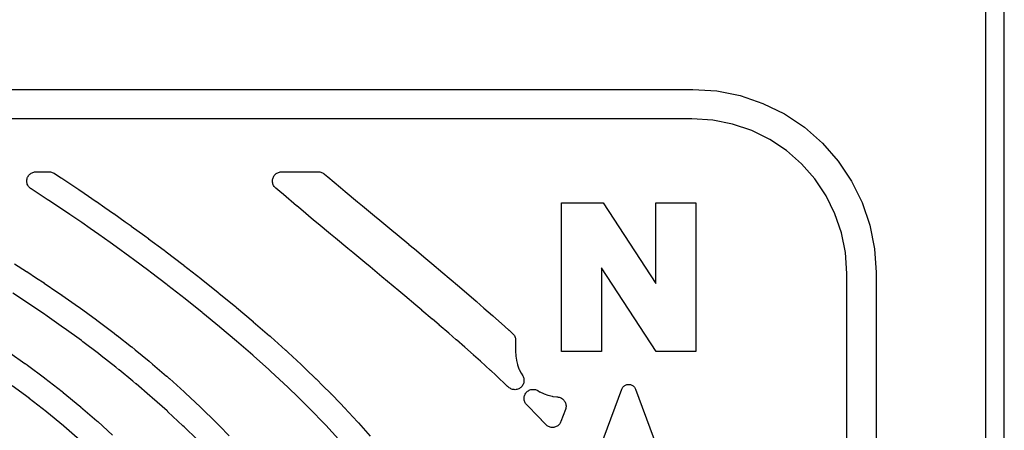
# Model space of a CAD drawing. Header units: metres. Extents: x -22 to 22, y 1.9 to 79.7.
# Tile 34 of 35: x 11.3 to 22, y 53.1 to 57.6. Entities that reach past the tile are written whole.
import ezdxf

# ---------------------------------------------------------------- set-up
doc = ezdxf.new("R2010")
doc.units = ezdxf.units.M

msp = doc.modelspace()

# ---------------------------------------------------------------- linework, layer by layer
at = {"layer": 'MARKING'}
for points in [[(-18.6, 56.8), (18.6, 56.8), (18.8611, 56.7829), (19.1176, 56.7319), (19.3654, 56.6478), (19.6, 56.5321), (19.8175, 56.3867), (20.0142, 56.2142), (20.1867, 56.0175), (20.3321, 55.8), (20.4478, 55.5654), (20.5319, 55.3176), (20.5829, 55.0611), (20.6, 54.8), (20.6, 38.2)], [(20.28, 38.2105), (20.28, 54.7895), (20.2649, 55.0192), (20.2221, 55.2346), (20.1515, 55.4426), (20.0543, 55.6397), (19.9323, 55.8223), (19.7875, 55.9875), (19.6223, 56.1323), (19.4397, 56.2543), (19.2426, 56.3515), (19.0346, 56.4221), (18.8192, 56.4649), (18.5895, 56.48), (-18.5895, 56.48)], [(14.7339, 52.982), (14.5939, 53.1334), (14.5935, 53.1338), (14.5931, 53.1342), (14.5927, 53.1346), (14.5563, 53.1723), (14.5562, 53.1724), (14.4465, 53.2861), (14.4462, 53.2865), (14.4458, 53.2869), (14.4454, 53.2872), (14.3691, 53.3632), (14.293, 53.4389), (14.2923, 53.4395), (14.1819, 53.5454), (14.1333, 53.5919), (14.1327, 53.5925), (13.9947, 53.7204), (13.9679, 53.7451), (13.9674, 53.7455), (13.8074, 53.889), (13.7969, 53.8983), (13.7965, 53.8987), (13.6206, 54.0516), (13.6201, 54.0521), (13.4387, 54.2054), (13.4334, 54.2099), (13.2518, 54.3591), (13.2458, 54.364), (13.0596, 54.5128), (13.058, 54.5141), (12.8698, 54.6609), (12.8632, 54.666), (12.6821, 54.804), (12.6609, 54.8198), (12.4939, 54.9442), (12.4935, 54.9445), (12.4536, 54.9736), (12.3061, 55.0811), (12.3056, 55.0815), (12.2411, 55.1273), (12.241, 55.1274), (12.1182, 55.215), (12.1177, 55.2154), (12.0231, 55.281), (12.0229, 55.2812), (11.9303, 55.346), (11.9297, 55.3464), (11.7994, 55.4348), (11.799, 55.4351), (11.7423, 55.474), (11.7417, 55.4744), (11.5695, 55.5887), (11.569, 55.589), (11.554, 55.5991), (11.5535, 55.5995), (11.3769, 55.715), (11.3728, 55.7178), (11.3711, 55.719), (11.3634, 55.7252), (11.3564, 55.7321), (11.3501, 55.7396), (11.3445, 55.7478), (11.3398, 55.7564), (11.336, 55.7655), (11.3331, 55.7749), (11.3311, 55.7846), (11.33, 55.7944), (11.33, 55.8042), (11.3309, 55.814), (11.3328, 55.8237), (11.3356, 55.8331), (11.3393, 55.8423), (11.3439, 55.851), (11.3494, 55.8592), (11.3556, 55.8668), (11.3625, 55.8738), (11.3701, 55.8801), (11.3783, 55.8856), (11.387, 55.8902), (11.3961, 55.894), (11.4055, 55.8969), (11.4152, 55.8988), (11.425, 55.8998), (11.4271, 55.8999), (11.432, 55.9), (11.5733, 55.9), (11.5781, 55.8999), (11.5805, 55.8998), (11.5901, 55.8988), (11.5996, 55.897), (11.6088, 55.8942), (11.6178, 55.8906), (11.6263, 55.8861), (11.6284, 55.8849), (11.6325, 55.8824), (11.7071, 55.8336), (11.7075, 55.8333), (11.7085, 55.8326), (11.7091, 55.8322), (11.7237, 55.8224), (11.8969, 55.7074), (11.8975, 55.7071), (11.8986, 55.7063), (11.8993, 55.7058), (11.9561, 55.6669), (12.0873, 55.5778), (12.0878, 55.5775), (12.0888, 55.5768), (12.0895, 55.5763), (12.1825, 55.5113), (12.2777, 55.4452), (12.2781, 55.4449), (12.2791, 55.4442), (12.2797, 55.4437), (12.4031, 55.3556), (12.4681, 55.3095), (12.4685, 55.3092), (12.4694, 55.3086), (12.4699, 55.3081), (12.6184, 55.2), (12.6586, 55.1707), (12.6589, 55.1704), (12.6597, 55.1698), (12.6602, 55.1695), (12.8281, 55.0444), (12.8282, 55.0443), (12.8491, 55.0287), (12.8494, 55.0285), (12.8501, 55.028), (12.8506, 55.0276), (13.0326, 54.8889), (13.0329, 54.8887), (13.0397, 54.8835), (13.04, 54.8833), (13.0406, 54.8828), (13.0409, 54.8825), (13.2296, 54.7354), (13.23, 54.735), (13.2328, 54.7328), (13.2333, 54.7324), (13.42, 54.5832), (13.4205, 54.5828), (13.4275, 54.5771), (13.428, 54.5767), (13.6106, 54.4266), (13.611, 54.4263), (13.6173, 54.4211), (13.6176, 54.4209), (13.6181, 54.4204), (13.6185, 54.4201), (13.8011, 54.2657), (13.8014, 54.2654), (13.8017, 54.2652), (13.8025, 54.2645), (13.9805, 54.1098), (13.9808, 54.1095), (13.9816, 54.1087), (13.9822, 54.1083), (13.9933, 54.0984), (13.9935, 54.0981), (14.1546, 53.9537), (14.1551, 53.9533), (14.156, 53.9525), (14.1566, 53.9519), (14.1843, 53.9264), (14.1845, 53.9262), (14.3234, 53.7975), (14.3239, 53.7971), (14.3249, 53.7961), (14.3256, 53.7954), (14.3754, 53.7478), (14.3755, 53.7478), (14.4865, 53.6413), (14.4871, 53.6407), (14.4883, 53.6396), (14.489, 53.6388), (14.5665, 53.5617), (14.6439, 53.4847), (14.6443, 53.4843), (14.6447, 53.484), (14.645, 53.4836), (14.646, 53.4826), (14.6464, 53.4823), (14.6467, 53.4819), (14.6471, 53.4815), (14.7575, 53.367), (14.7951, 53.3281), (14.7955, 53.3277), (14.7959, 53.3273), (14.7963, 53.3269), (14.7973, 53.3258), (14.7976, 53.3254), (14.798, 53.325), (14.7984, 53.3246), (14.9404, 53.1711), (14.9407, 53.1707), (14.9411, 53.1703), (14.9414, 53.17), (14.9423, 53.169), (14.9426, 53.1686), (14.943, 53.1682), (14.9433, 53.1679), (14.9504, 53.1599), (15.0799, 53.0148)], [(11.1945, 54.8957), (11.3269, 54.8121), (11.3274, 54.8117), (11.3286, 54.811), (11.3294, 54.8105), (11.4373, 54.7399), (11.4375, 54.7398), (11.5181, 54.6868), (11.5186, 54.6865), (11.5197, 54.6858), (11.5204, 54.6853), (11.6699, 54.584), (11.6702, 54.5838), (11.7094, 54.557), (11.7099, 54.5567), (11.7109, 54.556), (11.7115, 54.5555), (11.8929, 54.428), (11.8933, 54.4277), (11.9008, 54.4224), (11.9012, 54.4222), (11.902, 54.4216), (11.9025, 54.4212), (12.0912, 54.2839), (12.0915, 54.2836), (12.0924, 54.283), (12.0929, 54.2826), (12.1085, 54.271), (12.1088, 54.2708), (12.1093, 54.2704), (12.1096, 54.2701), (12.2824, 54.1395), (12.2827, 54.1392), (12.2835, 54.1387), (12.284, 54.1383), (12.3144, 54.1148), (12.3147, 54.1146), (12.3153, 54.1141), (12.3157, 54.1137), (12.4737, 53.9893), (12.474, 53.989), (12.4747, 53.9885), (12.4752, 53.9881), (12.512, 53.9585), (12.5124, 53.9582), (12.5132, 53.9576), (12.5137, 53.9572), (12.6651, 53.8328), (12.6654, 53.8325), (12.666, 53.8321), (12.6664, 53.8317), (12.7018, 53.8021), (12.7022, 53.8018), (12.7031, 53.801), (12.7037, 53.8006), (12.8566, 53.6694), (12.8568, 53.6692), (12.8573, 53.6687), (12.8576, 53.6684), (12.8838, 53.6457), (12.8843, 53.6453), (12.8853, 53.6444), (12.886, 53.6438), (13.0479, 53.4985), (13.0483, 53.4981), (13.0583, 53.489), (13.0588, 53.4886), (13.0598, 53.4876), (13.0605, 53.487), (13.2249, 53.3329), (13.2254, 53.3324), (13.2266, 53.3313), (13.2274, 53.3305), (13.2412, 53.3171), (13.2415, 53.3168), (13.3851, 53.176), (13.3855, 53.1756), (13.3859, 53.1753), (13.3862, 53.1749), (13.3872, 53.1739), (13.3876, 53.1735), (13.388, 53.1732), (13.3883, 53.1728), (13.4329, 53.1272), (13.4332, 53.1269), (13.5381, 53.0189)], [(13.188, 52.9771), (13.0465, 53.1159), (13.0336, 53.1284), (13.033, 53.129), (12.8702, 53.2815), (12.8697, 53.2821), (12.8614, 53.2896), (12.7002, 53.4343), (12.6996, 53.4348), (12.6747, 53.4565), (12.5224, 53.5871), (12.5219, 53.5875), (12.4879, 53.616), (12.3368, 53.7401), (12.3364, 53.7404), (12.301, 53.7689), (12.1436, 53.8929), (12.1136, 53.9161), (12.1132, 53.9164), (11.9417, 54.0461), (11.9266, 54.0574), (11.9261, 54.0577), (11.7387, 54.1941), (11.7383, 54.1944), (11.7324, 54.1986), (11.5517, 54.3256), (11.5511, 54.326), (11.5131, 54.352), (11.3647, 54.4526), (11.3641, 54.453), (11.2842, 54.5054), (11.1776, 54.5752)], [(11.1444, 53.926), (11.3102, 53.8089), (11.3105, 53.8087), (11.3112, 53.8082), (11.3117, 53.8078), (11.3341, 53.7917), (11.3346, 53.7913), (11.3356, 53.7906), (11.3362, 53.7901), (11.5218, 53.6524), (11.5222, 53.6521), (11.5231, 53.6514), (11.5236, 53.651), (11.5262, 53.6491), (11.5266, 53.6487), (11.5274, 53.6481), (11.528, 53.6477), (11.7167, 53.5005), (11.717, 53.5002), (11.7178, 53.4995), (11.7184, 53.4991), (11.7239, 53.4947), (11.7244, 53.4943), (11.7254, 53.4935), (11.726, 53.493), (11.9086, 53.3428), (11.909, 53.3425), (11.9097, 53.3419), (11.9102, 53.3416), (11.9146, 53.3379), (11.9151, 53.3374), (11.9162, 53.3365), (11.9169, 53.3359), (12.0945, 53.1817), (12.0951, 53.1813), (12.0963, 53.1802), (12.0971, 53.1795), (12.1025, 53.1746), (12.1028, 53.1743), (12.1034, 53.1738), (12.1038, 53.1734), (12.2664, 53.0245)], [(11.9106, 52.9706), (11.7347, 53.1233), (11.7341, 53.1238), (11.7309, 53.1264), (11.7305, 53.1268), (11.5494, 53.2757), (11.5488, 53.2762), (11.5446, 53.2796), (11.5442, 53.2799), (11.3568, 53.4261), (11.3563, 53.4265), (11.355, 53.4274), (11.3546, 53.4278), (11.1705, 53.5644)], [(16.825, 50.8278), (17.825, 53.5278), (17.828, 53.5349), (17.8318, 53.5418), (17.8361, 53.5482), (17.8411, 53.5542), (17.8467, 53.5596), (17.8527, 53.5645), (17.8592, 53.5688), (17.8661, 53.5725), (17.8733, 53.5754), (17.8807, 53.5776), (17.8884, 53.5791), (17.8961, 53.5799), (17.9039, 53.5799), (17.9116, 53.5791), (17.9193, 53.5776), (17.9267, 53.5754), (17.9339, 53.5725), (17.9408, 53.5688), (17.9473, 53.5645), (17.9533, 53.5596), (17.9589, 53.5542), (17.9639, 53.5482), (17.9682, 53.5418), (17.972, 53.5349), (17.975, 53.5278), (18.975, 50.8278)]]:
    msp.add_lwpolyline(points, dxfattribs=at)
for points in [[(14.0379, 55.8676), (14.0448, 55.8744), (14.0524, 55.8805), (14.0605, 55.8859), (14.0691, 55.8905), (14.0781, 55.8941), (14.0874, 55.8969), (14.0969, 55.8988), (14.1066, 55.8998), (14.1088, 55.8999), (14.1136, 55.9), (14.5109, 55.9), (14.5159, 55.8999), (14.5183, 55.8998), (14.5282, 55.8988), (14.538, 55.8968), (14.5475, 55.8939), (14.5567, 55.89), (14.5654, 55.8853), (14.5736, 55.8797), (14.5756, 55.8782), (14.5795, 55.8751), (14.6152, 55.8452), (14.6154, 55.8451), (14.7553, 55.7276), (14.8041, 55.687), (14.9406, 55.5731), (14.993, 55.5296), (15.1268, 55.4185), (15.1819, 55.3726), (15.3129, 55.264), (15.3131, 55.2639), (15.3711, 55.2156), (15.4994, 55.1093), (15.4995, 55.1092), (15.5002, 55.1086), (15.5004, 55.1084), (15.5605, 55.0582), (15.6852, 54.9544), (15.6855, 54.9542), (15.6865, 54.9534), (15.6867, 54.9532), (15.7501, 54.8998), (15.8702, 54.7994), (15.8705, 54.7991), (15.8718, 54.798), (15.8722, 54.7977), (15.9399, 54.74), (16.0536, 54.6441), (16.054, 54.6438), (16.0557, 54.6424), (16.0562, 54.642), (16.1301, 54.5781), (16.235, 54.4886), (16.2355, 54.4882), (16.2375, 54.4865), (16.2381, 54.486), (16.3205, 54.4135), (16.4136, 54.3329), (16.4142, 54.3324), (16.4166, 54.3303), (16.4173, 54.3297), (16.5113, 54.2453), (16.589, 54.1767), (16.5894, 54.1763), (16.5898, 54.176), (16.5902, 54.1757), (16.5925, 54.1735), (16.5929, 54.1732), (16.5933, 54.1728), (16.5937, 54.1725), (16.633, 54.1363), (16.6403, 54.1289), (16.6467, 54.1208), (16.6523, 54.1121), (16.6569, 54.1029), (16.6605, 54.0932), (16.6632, 54.0832), (16.6648, 54.073), (16.6653, 54.0627), (16.6653, 53.9412), (16.6654, 53.9388), (16.6676, 53.8934), (16.6681, 53.8886), (16.6746, 53.8449), (16.6755, 53.8401), (16.6863, 53.7972), (16.6877, 53.7925), (16.7026, 53.751), (16.7044, 53.7464), (16.7233, 53.7065), (16.7256, 53.7022), (16.7428, 53.6735), (16.7475, 53.6648), (16.7512, 53.6557), (16.7541, 53.6463), (16.756, 53.6366), (16.7569, 53.6268), (16.7569, 53.6169), (16.7559, 53.6071), (16.754, 53.5974), (16.7511, 53.588), (16.7472, 53.5789), (16.7426, 53.5703), (16.737, 53.5621), (16.7307, 53.5545), (16.7237, 53.5476), (16.7161, 53.5414), (16.7078, 53.536), (16.6991, 53.5314), (16.69, 53.5277), (16.6805, 53.5249), (16.6708, 53.5231), (16.661, 53.5222), (16.6511, 53.5223), (16.6413, 53.5233), (16.6317, 53.5254), (16.6223, 53.5283), (16.6132, 53.5322), (16.6046, 53.537), (16.5965, 53.5425), (16.5889, 53.5489), (16.5809, 53.5564), (16.5806, 53.5566), (16.5793, 53.5578), (16.5789, 53.5582), (16.4508, 53.6797), (16.4504, 53.6801), (16.45, 53.6805), (16.4495, 53.6809), (16.3942, 53.731), (16.3939, 53.7312), (16.3927, 53.7323), (16.3924, 53.7326), (16.2839, 53.8324), (16.2835, 53.8328), (16.2831, 53.8331), (16.2828, 53.8334), (16.207, 53.9003), (16.2068, 53.9005), (16.2057, 53.9015), (16.2054, 53.9018), (16.1121, 53.9854), (16.1115, 53.986), (16.0195, 54.0657), (16.0193, 54.0659), (16.0183, 54.0667), (16.0181, 54.067), (15.9362, 54.1389), (15.9356, 54.1394), (15.8317, 54.228), (15.8315, 54.2282), (15.8307, 54.2289), (15.8304, 54.2291), (15.7569, 54.2926), (15.7565, 54.293), (15.6436, 54.3882), (15.6434, 54.3883), (15.6427, 54.3889), (15.6425, 54.3891), (15.5754, 54.4463), (15.4553, 54.5466), (15.455, 54.5469), (15.3914, 54.6006), (15.2666, 54.7042), (15.2664, 54.7045), (15.2059, 54.755), (15.0777, 54.8614), (15.0775, 54.8615), (15.0196, 54.9097), (14.8885, 55.0184), (14.8884, 55.0185), (14.8329, 55.0646), (14.6991, 55.1757), (14.6467, 55.2192), (14.6466, 55.2193), (14.5097, 55.3335), (14.4611, 55.374), (14.4608, 55.3742), (14.3202, 55.4923), (14.2762, 55.5291), (14.276, 55.5293), (14.2752, 55.5299), (14.275, 55.5301), (14.1305, 55.6524), (14.0928, 55.6842), (14.0925, 55.6844), (14.0914, 55.6853), (14.0911, 55.6856), (14.0481, 55.7224), (14.0444, 55.7257), (14.0429, 55.7272), (14.0361, 55.7342), (14.0301, 55.7418), (14.0248, 55.75), (14.0204, 55.7587), (14.0168, 55.7677), (14.0141, 55.7771), (14.0124, 55.7866), (14.0116, 55.7963), (14.0117, 55.8061), (14.0128, 55.8157), (14.0148, 55.8253), (14.0177, 55.8345), (14.0215, 55.8435), (14.0262, 55.852), (14.0316, 55.8601)], [(18.1957, 54.6794), (18.1957, 55.56), (18.6347, 55.56), (18.6347, 53.94), (18.2012, 53.94), (17.604, 54.8505), (17.6043, 54.8249), (17.6043, 53.94), (17.1653, 53.94), (17.1653, 55.56), (17.6217, 55.56)], [(16.7821, 53.4912), (16.789, 53.4984), (16.7966, 53.5048), (16.8048, 53.5105), (16.8135, 53.5153), (16.8226, 53.5193), (16.8321, 53.5223), (16.8419, 53.5244), (16.8518, 53.5254), (16.8618, 53.5255), (16.8717, 53.5246), (16.8815, 53.5227), (16.891, 53.5199), (16.9002, 53.5161), (16.909, 53.5114), (16.9275, 53.5003), (16.9318, 53.498), (16.9718, 53.4791), (16.9763, 53.4772), (17.0179, 53.4624), (17.0226, 53.4609), (17.0654, 53.4502), (17.0702, 53.4492), (17.1139, 53.4428), (17.1188, 53.4423), (17.1214, 53.4422), (17.1312, 53.4412), (17.1409, 53.4393), (17.1503, 53.4364), (17.1594, 53.4326), (17.1681, 53.4279), (17.1763, 53.4224), (17.1839, 53.4161), (17.1909, 53.4091), (17.1971, 53.4014), (17.2025, 53.3932), (17.2071, 53.3845), (17.2108, 53.3753), (17.2136, 53.3658), (17.2155, 53.3561), (17.2164, 53.3463), (17.2163, 53.3364), (17.2152, 53.3266), (17.2132, 53.317), (17.2102, 53.3075), (17.161, 53.1747), (17.1572, 53.1658), (17.1526, 53.1573), (17.1472, 53.1493), (17.141, 53.1419), (17.1341, 53.1351), (17.1267, 53.129), (17.1186, 53.1236), (17.1101, 53.1191), (17.1012, 53.1153), (17.092, 53.1125), (17.0825, 53.1106), (17.0729, 53.1096), (17.0632, 53.1095), (17.0536, 53.1103), (17.0441, 53.1121), (17.0349, 53.1148), (17.0259, 53.1184), (17.0173, 53.1228), (17.0092, 53.128), (17.0016, 53.134), (16.9946, 53.1407), (16.9488, 53.189), (16.9485, 53.1894), (16.9471, 53.1908), (16.9467, 53.1913), (16.9156, 53.2249), (16.915, 53.2255), (16.9144, 53.2261), (16.9138, 53.2267), (16.7866, 53.3552), (16.7799, 53.3627), (16.774, 53.3707), (16.769, 53.3793), (16.7648, 53.3884), (16.7616, 53.3978), (16.7593, 53.4075), (16.758, 53.4174), (16.7576, 53.4273), (16.7583, 53.4373), (16.7599, 53.4471), (16.7626, 53.4567), (16.7661, 53.466), (16.7706, 53.4749), (16.776, 53.4833)]]:
    msp.add_lwpolyline(points, close=True, dxfattribs=at)
at = {"layer": 'OUTLINE'}
msp.add_lwpolyline([(-22, 1.9), (22, 1.9), (22, 79.7), (-22, 79.7)], close=True, dxfattribs=at)
at = {"layer": 'VISIBLE_REF'}
msp.add_lwpolyline([(-21.8, 9), (21.8, 9), (21.8, 71.6), (-21.8, 71.6)], close=True, dxfattribs=at)

doc.saveas('drawing.dxf')
